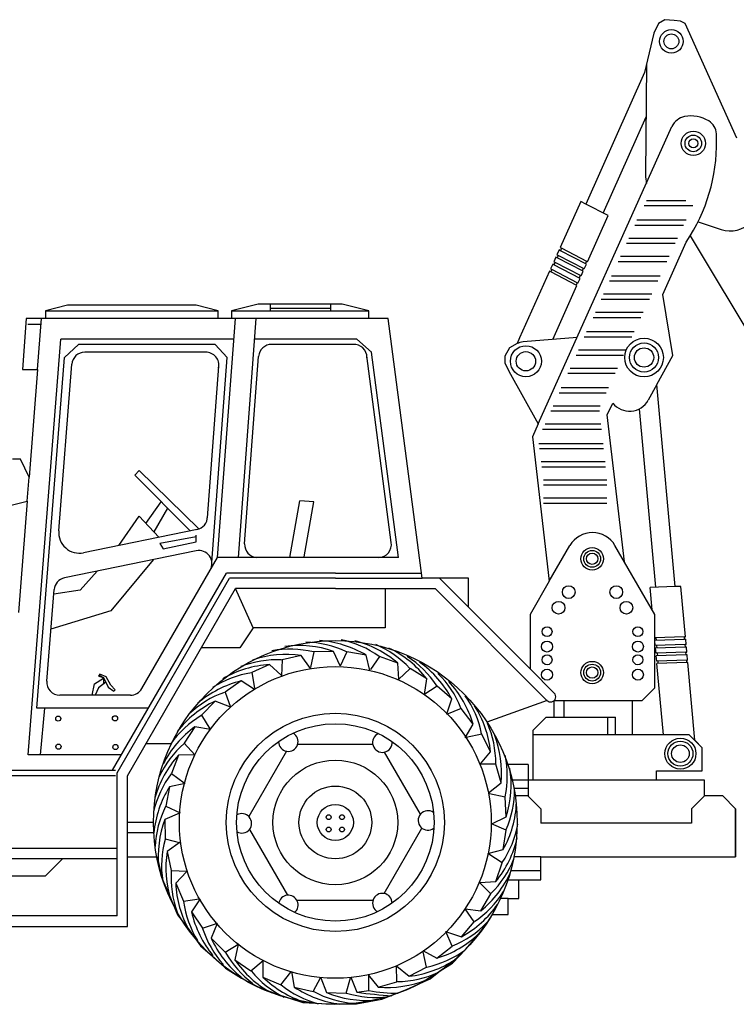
# Model space of a CAD drawing. Extents: x 149 to 250, y -977 to -912.
# Tile 154 of 156: x 234.05 to 236.81, y -925 to -921.21. Entities that reach past the tile are written whole.
import ezdxf

# ---------------------------------------------------------------- set-up
doc = ezdxf.new("R2010")
doc.units = 0
doc.header["$MEASUREMENT"] = 0
doc.layers.get('0').update_dxf_attribs({"linetype": 'CONTINUOUS'})

msp = doc.modelspace()

# ---------------------------------------------------------------- linework, layer by layer
for p, q in [((236.51064, -921.22562), (236.49239, -921.26215)), ((236.53498, -921.2104), (236.51064, -921.22562)), ((236.57148, -921.21344), (236.53498, -921.2104)), ((236.59582, -921.21649), (236.57148, -921.21344)), ((236.61407, -921.22562), (236.59582, -921.21649)), ((236.81295, -921.66687), (236.61407, -921.22562)), ((236.49239, -921.26215), (236.45771, -921.4138)), ((236.45771, -921.4138), (236.23107, -921.91993)), ((236.2977, -921.95444), (236.46325, -921.58473)), ((236.21176, -921.90992), (236.13225, -922.08748)), ((236.23107, -921.91993), (236.21176, -921.90992)), ((236.2375, -922.142), (236.31701, -921.96444)), ((236.61776, -922.06655), (236.63312, -922.04273)), ((236.63312, -922.04273), (237.58597, -923.63378)), ((236.5273, -922.26752), (236.61776, -922.06655)), ((236.12816, -922.09662), (236.11997, -922.1149)), ((236.11997, -922.1149), (236.12527, -922.11765)), ((236.12527, -922.11765), (236.12108, -922.12674)), ((236.13364, -922.09946), (236.12816, -922.09662)), ((236.13225, -922.08748), (236.13782, -922.09036)), ((236.13782, -922.09036), (236.13364, -922.09946)), ((236.1036, -922.15147), (236.09541, -922.16975)), ((236.10853, -922.15402), (236.1036, -922.15147)), ((236.11588, -922.12404), (236.10769, -922.14233)), ((236.10769, -922.14233), (236.11271, -922.14493)), ((236.11271, -922.14493), (236.10853, -922.15402)), ((236.12108, -922.12674), (236.11588, -922.12404)), ((236.22522, -922.16943), (236.23341, -922.15114)), ((236.09132, -922.17889), (235.97647, -922.43537)), ((236.09598, -922.18131), (236.09132, -922.17889)), ((236.09541, -922.16975), (236.10016, -922.17221)), ((236.10016, -922.17221), (236.09598, -922.18131)), ((236.21294, -922.19685), (236.22113, -922.17857)), ((236.20066, -922.22427), (236.20885, -922.20599)), ((236.1036, -922.44103), (236.19657, -922.23342)), ((236.56642, -922.50239), (236.5273, -922.26752)), ((234.96995, -922.3054), (234.86738, -922.33101)), ((235.29367, -922.3054), (234.96995, -922.3054)), ((235.39624, -922.33101), (235.29367, -922.3054)), ((234.23633, -922.30967), (234.15086, -922.33101)), ((234.15086, -922.33101), (234.15086, -922.36014)), ((234.73072, -922.30967), (234.23633, -922.30967)), ((234.8162, -922.33101), (234.73072, -922.30967)), ((234.8162, -922.36014), (234.8162, -922.33101)), ((234.86738, -922.33101), (234.86738, -922.36014)), ((235.39624, -922.36014), (235.39624, -922.33101)), ((234.07763, -922.36014), (234.06325, -922.55721)), ((234.15086, -922.36014), (234.07763, -922.36014)), ((234.12082, -922.55721), (234.13637, -922.36014)), ((234.8162, -922.36014), (234.15086, -922.36014)), ((234.86738, -922.36014), (234.8162, -922.36014)), ((235.39624, -922.36014), (234.86738, -922.36014)), ((235.47038, -922.36014), (235.39624, -922.36014)), ((235.60107, -923.36014), (235.47038, -922.36014)), ((234.08409, -924.04014), (234.21031, -922.44014)), ((234.87651, -922.44014), (234.21031, -922.44014)), ((234.27879, -922.46014), (234.22486, -922.50998)), ((234.80495, -922.46014), (234.27879, -922.46014)), ((235.35016, -922.44014), (234.95673, -922.44014)), ((235.33871, -922.46014), (235.0224, -922.46014)), ((235.96669, -922.45721), (235.9376, -922.47291)), ((235.97647, -922.43537), (235.96669, -922.45721)), ((234.76872, -922.49014), (234.30273, -922.49014)), ((235.9376, -922.47291), (235.91951, -922.50547)), ((234.11835, -923.86014), (234.22486, -922.50998)), ((235.91951, -922.50547), (235.91951, -922.5308)), ((235.91951, -922.5308), (235.93529, -922.56337)), ((236.50453, -922.61465), (236.56642, -922.50239)), ((234.06325, -922.55721), (234.12082, -922.55721)), ((234.12082, -922.55721), (234.08813, -922.97164)), ((234.20229, -923.17752), (234.25288, -922.53621)), ((235.93529, -922.56337), (236.04792, -922.76579)), ((236.57511, -923.39226), (236.50453, -922.61465)), ((236.50012, -923.39478), (236.43778, -922.70795)), ((236.04792, -922.76579), (236.02555, -922.81547)), ((236.02555, -922.81547), (236.09075, -923.37202)), ((234.05578, -922.90247), (234.02383, -922.90247)), ((234.08813, -922.97164), (234.05578, -922.90247)), ((234.08088, -923.06359), (234.08813, -922.97164)), ((234.0035, -923.08269), (234.08088, -923.06359)), ((234.08088, -923.06359), (234.04705, -923.49238)), ((234.52189, -923.78514), (234.81345, -923.28014)), ((234.89368, -923.28014), (234.81345, -923.28014)), ((235.50993, -923.28014), (234.89368, -923.28014)), ((234.40972, -924.09942), (234.8481, -923.34014)), ((234.42704, -924.10942), (234.85964, -923.36014)), ((235.26704, -923.34014), (234.8481, -923.34014)), ((235.26704, -923.36014), (234.85964, -923.36014)), ((235.26704, -923.34014), (235.59846, -923.34014)), ((235.26704, -923.36014), (235.60107, -923.36014)), ((235.77981, -923.36014), (235.60107, -923.36014)), ((235.66792, -923.36014), (235.77981, -923.47203)), ((235.77981, -923.47203), (235.77981, -923.36014)), ((234.15664, -923.75621), (234.18442, -923.40405)), ((234.46704, -924.12014), (234.88274, -923.40014)), ((235.26704, -923.40014), (234.88274, -923.40014)), ((234.95091, -923.55142), (234.88274, -923.40014)), ((235.26704, -923.40014), (235.65135, -923.40014)), ((235.45829, -923.40014), (235.45829, -923.55142)), ((235.65135, -923.40014), (236.08166, -923.83044)), ((236.09075, -923.37202), (236.01672, -923.50025)), ((236.48618, -923.48141), (236.47838, -923.39551)), ((236.59685, -923.39153), (236.57511, -923.39226)), ((236.61444, -923.58528), (236.59685, -923.39153)), ((236.01672, -923.70894), (235.77981, -923.47203)), ((236.01672, -923.50025), (236.01672, -923.70894)), ((234.95091, -923.55142), (234.89965, -923.62835)), ((235.45829, -923.55142), (234.95091, -923.55142)), ((236.61047, -923.58542), (236.61444, -923.58528)), ((236.61146, -923.59539), (236.61047, -923.58542)), ((236.61569, -923.59525), (236.61146, -923.59539)), ((236.61749, -923.6152), (236.61569, -923.59525)), ((234.89965, -923.62835), (234.75098, -923.62835)), ((236.49869, -923.61919), (236.49706, -923.60123)), ((236.5014, -923.64911), (236.49959, -923.62916)), ((236.61345, -923.61533), (236.61749, -923.6152)), ((236.61444, -923.62531), (236.61345, -923.61533)), ((236.61839, -923.62517), (236.61444, -923.62531)), ((236.62019, -923.64512), (236.61839, -923.62517)), ((236.62019, -923.64512), (236.61839, -923.62517)), ((236.50412, -923.67904), (236.50231, -923.65909)), ((236.61643, -923.64525), (236.62019, -923.64512)), ((236.61742, -923.65522), (236.61643, -923.64525)), ((236.62109, -923.6551), (236.61742, -923.65522)), ((236.62288, -923.67505), (236.62109, -923.6551)), ((236.01672, -923.70894), (236.10994, -923.80216)), ((236.52984, -923.96242), (236.50502, -923.68901)), ((236.61941, -923.67517), (236.62288, -923.67505)), ((236.6204, -923.68514), (236.61941, -923.67517)), ((236.62349, -923.68504), (236.6204, -923.68514)), ((236.65064, -923.98409), (236.62349, -923.68504)), ((234.47859, -923.81014), (234.20648, -923.81014)), ((234.54787, -923.86014), (234.11835, -923.86014)), ((236.08226, -923.83102), (235.85075, -923.91376)), ((234.63577, -923.99767), (234.53775, -923.99767)), ((236.67897, -924.01242), (236.65064, -923.98409)), ((236.67897, -924.10185), (236.67897, -924.01242)), ((234.44395, -924.04014), (234.08409, -924.04014)), ((234.42086, -924.12014), (233.96704, -924.12014)), ((234.42086, -924.10014), (233.9991, -924.10014)), ((234.42704, -924.66014), (234.42704, -924.10942)), ((234.46704, -924.43275), (234.46704, -924.12014)), ((236.5039, -924.13772), (236.5039, -924.10185)), ((236.5039, -924.10185), (236.67897, -924.10185)), ((236.68846, -924.13772), (236.5039, -924.13772)), ((236.68846, -924.19784), (236.68846, -924.13772)), ((236.75797, -924.19784), (236.68846, -924.19784)), ((236.80797, -924.24784), (236.75797, -924.19784)), ((236.05797, -924.24784), (236.05797, -924.30354)), ((236.80797, -924.24784), (236.80797, -924.43275)), ((236.80797, -924.43275), (236.80797, -924.24784)), ((234.56704, -924.30014), (234.46704, -924.30014)), ((234.56819, -924.34023), (234.46704, -924.34023)), ((234.93658, -924.32689), (235.08299, -924.58048)), ((234.42704, -924.40014), (234.00704, -924.40014)), ((234.42704, -924.44014), (234.00704, -924.44014)), ((234.2163, -924.44014), (234.14978, -924.50671)), ((234.46704, -924.70014), (234.46704, -924.43275)), ((234.46704, -924.43275), (234.57972, -924.43275)), ((234.57972, -924.43275), (234.58353, -924.44301)), ((234.58353, -924.44301), (234.60025, -924.51713)), ((236.05797, -924.43275), (235.95437, -924.43275)), ((236.05797, -924.52078), (236.05797, -924.43275)), ((236.05797, -924.43275), (236.80797, -924.43275)), ((235.94223, -924.48488), (236.05797, -924.48488)), ((234.14978, -924.50671), (234.00704, -924.50671)), ((234.60025, -924.51713), (234.62653, -924.57451)), ((235.93136, -924.52078), (235.9736, -924.52078)), ((235.9736, -924.5934), (235.9736, -924.52078)), ((235.9736, -924.52078), (236.05797, -924.52078)), ((234.62653, -924.57451), (234.65997, -924.6558)), ((235.11908, -924.59971), (235.41203, -924.59971)), ((235.93281, -924.5934), (235.9736, -924.5934)), ((235.93281, -924.65463), (235.93281, -924.5934)), ((234.65997, -924.6558), (234.70058, -924.70841)), ((235.85437, -924.68211), (235.87174, -924.65463)), ((235.87174, -924.65463), (235.93281, -924.65463)), ((234.42704, -924.66014), (234.00704, -924.66014)), ((235.81138, -924.73949), (235.85437, -924.68211)), ((233.96704, -924.70014), (234.46704, -924.70014)), ((234.70058, -924.70841), (234.74836, -924.77535)), ((235.76838, -924.7897), (235.81138, -924.73949)), ((234.74836, -924.77535), (234.8033, -924.82317)), ((235.71821, -924.8423), (235.76838, -924.7897)), ((234.8033, -924.82317), (234.84391, -924.86143)), ((235.67044, -924.87099), (235.71821, -924.8423)), ((234.84391, -924.86143), (234.90602, -924.89968)), ((235.63222, -924.90207), (235.67044, -924.87099)), ((234.90602, -924.89968), (234.97052, -924.93316)), ((235.54144, -924.94272), (235.63222, -924.90207)), ((234.97052, -924.93316), (235.03979, -924.95946)), ((235.03979, -924.95946), (235.14251, -924.99293)), ((235.44589, -924.98098), (235.54144, -924.94272)), ((235.14251, -924.99293), (235.26434, -925.0001)), ((235.26434, -925.0001), (235.34795, -924.99771)), ((235.34795, -924.99771), (235.44589, -924.98098))]:
    msp.add_line(p, q)
at = {"color": 7}
for p, q in [((236.46522, -921.38098), (236.46111, -921.80667)), ((236.04792, -922.76579), (236.56291, -921.62165)), ((236.31701, -921.96444), (236.23107, -921.91993)), ((236.64254, -921.92734), (236.45532, -921.92734)), ((236.6164, -921.90734), (236.46469, -921.90734)), ((236.60762, -922.00234), (236.41933, -922.00234)), ((236.61687, -921.98234), (236.42761, -921.98234)), ((236.66349, -921.98799), (236.7516, -922.0177)), ((236.57522, -922.07234), (236.38774, -922.07234)), ((236.58447, -922.05234), (236.39676, -922.05234)), ((236.22522, -922.16943), (236.12527, -922.11765)), ((236.23341, -922.15114), (236.13364, -922.09946)), ((236.2375, -922.142), (236.13782, -922.09036)), ((236.20885, -922.20599), (236.10853, -922.15402)), ((236.21294, -922.19685), (236.11271, -922.14493)), ((236.22113, -922.17857), (236.12108, -922.12674)), ((236.23365, -922.14001), (236.22964, -922.14919)), ((236.54282, -922.14234), (236.35614, -922.14234)), ((236.55208, -922.12234), (236.36517, -922.12234)), ((236.19657, -922.23342), (236.09598, -922.18131)), ((236.20066, -922.22427), (236.10016, -922.17221)), ((236.22162, -922.16756), (236.21761, -922.17675)), ((236.19757, -922.22267), (236.19356, -922.23186)), ((236.2096, -922.19512), (236.20559, -922.2043)), ((236.50811, -922.21734), (236.3223, -922.21734)), ((236.51736, -922.19734), (236.33058, -922.19734)), ((236.48497, -922.26734), (236.29973, -922.26734)), ((235.01746, -922.33101), (235.01746, -922.3054)), ((235.24779, -922.3054), (235.24779, -922.33101)), ((236.47571, -922.28734), (236.29071, -922.28734)), ((234.15086, -922.33101), (234.8162, -922.33101)), ((234.86738, -922.33101), (235.39624, -922.33101)), ((235.01746, -922.32131), (235.24779, -922.32131)), ((236.45257, -922.33734), (236.26814, -922.33734)), ((234.13457, -922.38296), (234.08323, -922.38296)), ((234.81345, -923.28014), (234.88251, -922.36014)), ((234.89368, -923.28014), (234.96274, -922.36014)), ((236.44331, -922.35734), (236.25912, -922.35734)), ((236.41786, -922.41234), (236.23356, -922.41234)), ((234.80495, -922.46014), (234.85121, -922.51)), ((235.40664, -922.48972), (235.35016, -922.44014)), ((236.19757, -922.43332), (235.98949, -922.45041)), ((236.4086, -922.43234), (236.22527, -922.43234)), ((235.50993, -923.28014), (235.40664, -922.48972)), ((236.38546, -922.48234), (236.20271, -922.48234)), ((234.7919, -923.30016), (234.85121, -922.51)), ((234.91765, -923.22803), (234.97179, -922.5067)), ((235.48224, -923.22256), (235.38829, -922.50366)), ((236.3762, -922.50234), (236.19368, -922.50234)), ((234.77478, -923.12735), (234.81858, -922.54388)), ((236.3438, -922.57234), (236.16209, -922.57234)), ((236.35306, -922.55234), (236.17112, -922.55234)), ((236.30909, -922.64734), (236.12824, -922.64734)), ((236.31835, -922.62734), (236.13653, -922.62734)), ((236.50453, -922.61465), (236.47116, -922.67518)), ((236.31352, -922.73069), (236.33524, -922.68577)), ((236.2843, -922.71734), (236.09665, -922.71734)), ((236.28595, -922.69734), (236.10568, -922.69734)), ((236.37991, -923.29734), (236.31352, -922.73069)), ((236.29174, -922.78734), (236.06506, -922.78734)), ((236.28962, -922.76734), (236.07409, -922.76734)), ((236.29759, -922.84234), (236.04996, -922.84234)), ((236.29972, -922.86234), (236.05259, -922.86234)), ((236.30503, -922.91234), (236.05916, -922.91234)), ((234.49518, -922.96396), (234.51187, -922.9454)), ((234.51187, -922.9454), (234.74216, -923.17054)), ((236.30716, -922.93234), (236.06179, -922.93234)), ((234.49518, -922.96396), (234.70851, -923.17747)), ((236.31247, -922.98234), (236.06836, -922.98234)), ((236.31247, -923.00234), (236.06836, -923.00234)), ((234.53773, -923.14924), (234.59698, -923.06584)), ((235.0914, -923.28014), (235.12982, -923.06226)), ((235.18488, -923.06554), (235.12982, -923.06226)), ((235.1474, -923.27809), (235.18488, -923.06554)), ((236.31247, -923.05234), (236.06836, -923.05234)), ((234.62153, -923.09042), (234.56851, -923.18209)), ((236.31247, -923.07234), (236.06836, -923.07234)), ((234.43366, -923.23438), (234.51189, -923.12166)), ((234.51189, -923.12166), (234.58787, -923.20276)), ((234.73497, -923.17259), (234.29812, -923.26218)), ((234.73089, -923.20055), (234.59167, -923.22709)), ((234.73089, -923.22045), (234.73089, -923.19391)), ((234.73199, -923.25487), (234.22437, -923.35897)), ((234.59167, -923.22709), (234.60493, -923.24699)), ((234.60493, -923.24699), (234.73089, -923.22045)), ((236.09075, -923.37202), (236.17029, -923.23426)), ((236.49706, -923.50025), (236.34349, -923.23426)), ((234.56614, -923.28888), (234.40252, -923.4854)), ((234.35046, -923.33311), (234.28544, -923.40562)), ((235.60107, -923.36014), (235.59846, -923.34014)), ((234.28544, -923.40562), (234.183, -923.42202)), ((236.57511, -923.39226), (236.47838, -923.39551)), ((234.40252, -923.4854), (234.17238, -923.55664)), ((236.49706, -923.78187), (236.49706, -923.50025)), ((236.61047, -923.58542), (236.49706, -923.58923)), ((236.61146, -923.59539), (236.49706, -923.59923)), ((236.50304, -923.59903), (236.50224, -923.58905)), ((236.61345, -923.61533), (236.49869, -923.61919)), ((236.61444, -923.62531), (236.49959, -923.62916)), ((236.50545, -923.62897), (236.50465, -923.61899)), ((235.13562, -923.65776), (235.06227, -923.67427)), ((235.17126, -923.70705), (235.13562, -923.65776)), ((235.18454, -923.64386), (235.17082, -923.70368)), ((235.2597, -923.64158), (235.18454, -923.64386)), ((235.28532, -923.69674), (235.2597, -923.64158)), ((235.31128, -923.64317), (235.28585, -923.69903)), ((235.38537, -923.65598), (235.31128, -923.64317)), ((235.39943, -923.71516), (235.38537, -923.65598)), ((235.43732, -923.66163), (235.40228, -923.71202)), ((235.50791, -923.68754), (235.43732, -923.66163)), ((236.61643, -923.64525), (236.5014, -923.64911)), ((236.61742, -923.65522), (236.50231, -923.65909)), ((236.50786, -923.6589), (236.50706, -923.64892)), ((235.01401, -923.69254), (234.94545, -923.72341)), ((235.05879, -923.7337), (235.01401, -923.69254)), ((235.06227, -923.67427), (235.06016, -923.73561)), ((235.51112, -923.74828), (235.50791, -923.68754)), ((235.55518, -923.70824), (235.51076, -923.7506)), ((235.61915, -923.74775), (235.55518, -923.70824)), ((236.61941, -923.67517), (236.50412, -923.67904)), ((236.6204, -923.68514), (236.50502, -923.68901)), ((236.51027, -923.68884), (236.50947, -923.67886)), ((234.34024, -923.76712), (234.37512, -923.74468)), ((234.36017, -923.72972), (234.35519, -923.7372)), ((234.35519, -923.7372), (234.37512, -923.74219)), ((234.38508, -923.7397), (234.36017, -923.72972)), ((234.36017, -923.73471), (234.37512, -923.74219)), ((234.37512, -923.74219), (234.39255, -923.77959)), ((234.37512, -923.74468), (234.37512, -923.76712)), ((234.40252, -923.77211), (234.38508, -923.7397)), ((234.94545, -923.72341), (234.95566, -923.78393)), ((235.61013, -923.80791), (235.61915, -923.74775)), ((234.33165, -923.81014), (234.34024, -923.76712)), ((234.35519, -923.78208), (234.34318, -923.81014)), ((234.38373, -923.76066), (234.35519, -923.78208)), ((234.39255, -923.77959), (234.41497, -923.79455)), ((234.41995, -923.78956), (234.40252, -923.77211)), ((234.90437, -923.75571), (234.84246, -923.79839)), ((234.95581, -923.78816), (234.90437, -923.75571)), ((235.65868, -923.77523), (235.60776, -923.8095)), ((235.71508, -923.82494), (235.65868, -923.77523)), ((236.49706, -923.78187), (236.44706, -923.83187)), ((234.41497, -923.79455), (234.41995, -923.78956)), ((234.84246, -923.79839), (234.86337, -923.85609)), ((234.14747, -923.86014), (234.13034, -924.04014)), ((234.80449, -923.83334), (234.75238, -923.88754)), ((234.86139, -923.85483), (234.80449, -923.83334)), ((235.75164, -923.86137), (235.69489, -923.88475)), ((235.69607, -923.88272), (235.71508, -923.82494)), ((235.79695, -923.92137), (235.75164, -923.86137)), ((236.10798, -923.83187), (236.10798, -923.89502)), ((236.44706, -923.83187), (236.10835, -923.83187)), ((236.14641, -923.83187), (236.14641, -923.89502)), ((236.4106, -923.96242), (236.4106, -923.83187)), ((234.75238, -923.88754), (234.78442, -923.93989)), ((236.02898, -923.94502), (236.07898, -923.89502)), ((236.07898, -923.89502), (236.346, -923.89502)), ((236.31453, -923.89502), (236.31453, -923.96242)), ((236.346, -923.96242), (236.346, -923.89502)), ((234.72681, -923.93192), (234.68561, -923.99482)), ((234.7867, -923.94253), (234.72681, -923.93192)), ((235.76676, -923.97417), (235.79695, -923.92137)), ((235.831, -923.96102), (235.77098, -923.97384)), ((235.86481, -924.02818), (235.831, -923.96102)), ((236.02898, -924.13772), (236.02898, -923.94502)), ((236.62897, -923.96242), (236.02898, -923.96242)), ((236.67897, -924.01242), (236.62897, -923.96242)), ((234.68561, -923.99482), (234.72677, -924.04035)), ((236.67897, -924.10185), (236.67897, -924.01242)), ((234.66366, -924.04152), (234.63589, -924.1114)), ((234.72446, -924.03992), (234.66366, -924.04152)), ((235.82562, -924.0747), (235.86481, -924.02818)), ((235.88515, -924.07561), (235.82377, -924.07615)), ((235.90482, -924.14817), (235.88515, -924.07561)), ((236.00922, -924.07769), (235.93076, -924.07769)), ((236.00922, -924.07769), (236.00922, -924.19784)), ((234.63589, -924.1114), (234.68534, -924.14776)), ((236.5039, -924.13772), (236.5039, -924.10185)), ((236.5039, -924.10185), (236.67897, -924.10185)), ((234.62886, -924.16318), (234.61409, -924.2369)), ((234.68839, -924.15069), (234.62886, -924.16318)), ((235.85711, -924.18591), (235.90482, -924.14817)), ((236.68846, -924.13772), (235.94794, -924.13772)), ((236.68846, -924.19784), (236.68846, -924.13772)), ((235.92032, -924.20291), (235.86019, -924.19064)), ((235.92443, -924.27799), (235.92032, -924.20291)), ((236.00922, -924.16993), (235.95483, -924.16993)), ((236.00797, -924.19784), (235.95953, -924.19784)), ((236.05797, -924.24784), (236.00797, -924.19784)), ((236.68846, -924.19784), (236.63846, -924.24784)), ((236.75797, -924.19784), (236.68846, -924.19784)), ((236.75797, -924.19784), (236.80797, -924.24784)), ((234.61409, -924.2369), (234.66926, -924.2638)), ((234.66696, -924.26427), (234.61114, -924.28843)), ((235.86991, -924.30495), (235.92443, -924.27799)), ((236.63846, -924.24784), (236.63846, -924.30354)), ((234.61114, -924.28843), (234.61142, -924.36361)), ((235.9241, -924.32959), (235.86763, -924.30553)), ((236.63846, -924.30354), (236.05797, -924.30354)), ((235.91309, -924.40397), (235.9241, -924.32959)), ((234.61142, -924.36361), (234.67086, -924.37892)), ((234.67002, -924.37668), (234.62006, -924.41138)), ((234.62006, -924.41138), (234.63518, -924.48503)), ((235.85427, -924.41947), (235.91309, -924.40397)), ((235.9087, -924.45605), (235.85747, -924.42224)), ((235.88452, -924.52724), (235.9087, -924.45605)), ((234.63518, -924.48503), (234.69647, -924.48831)), ((234.69453, -924.48964), (234.65253, -924.53363)), ((234.65253, -924.53363), (234.68209, -924.60276)), ((235.86497, -924.575), (235.82155, -924.53162)), ((235.82388, -924.53193), (235.88452, -924.52724)), ((235.82703, -924.63991), (235.86497, -924.575)), ((234.68209, -924.60276), (234.74279, -924.5937)), ((234.74703, -924.59363), (234.71361, -924.64445)), ((235.93281, -924.5934), (235.90265, -924.5934)), ((234.71361, -924.64445), (234.7551, -924.70715)), ((235.80158, -924.68275), (235.76663, -924.6323)), ((235.76667, -924.63236), (235.82703, -924.63991)), ((234.7551, -924.70715), (234.81319, -924.68735)), ((234.81189, -924.6893), (234.78932, -924.74579)), ((235.75262, -924.73982), (235.80158, -924.68275)), ((235.71669, -924.77686), (235.69255, -924.72043)), ((235.6946, -924.72158), (235.75262, -924.73982)), ((234.78932, -924.74579), (234.84253, -924.79891)), ((234.84253, -924.79891), (234.89547, -924.76787)), ((234.89303, -924.7693), (234.88065, -924.82885)), ((235.60409, -924.79347), (235.65729, -924.82296)), ((235.61811, -924.85754), (235.60449, -924.79769)), ((235.65729, -924.82296), (235.71669, -924.77686)), ((234.88065, -924.82885), (234.94229, -924.8719)), ((234.94229, -924.8719), (234.98903, -924.83211)), ((234.98853, -924.83441), (234.98833, -924.89523)), ((235.05734, -924.92506), (235.09516, -924.87672)), ((235.09818, -924.87375), (235.1089, -924.93363)), ((235.39567, -924.94701), (235.39543, -924.88548)), ((235.50425, -924.9132), (235.50289, -924.85184)), ((235.50436, -924.85368), (235.5514, -924.89223)), ((235.5514, -924.89223), (235.61811, -924.85754)), ((234.98833, -924.89523), (235.05734, -924.92506)), ((235.18215, -924.95059), (235.21067, -924.89624)), ((235.21107, -924.89856), (235.23356, -924.95508)), ((235.30872, -924.95702), (235.32579, -924.89807)), ((235.32612, -924.89563), (235.35027, -924.95323)), ((235.39358, -924.88664), (235.43195, -924.93384)), ((235.43195, -924.93384), (235.50425, -924.9132)), ((235.1089, -924.93363), (235.18215, -924.95059)), ((235.23356, -924.95508), (235.30872, -924.95702)), ((235.35027, -924.95323), (235.39567, -924.94701))]:
    msp.add_line(p, q, dxfattribs=at)
for points in [[(235.41122, -924.00057), (235.12201, -924.00057)], [(235.07935, -924.02609), (234.93422, -924.27746)], [(235.59463, -924.26839), (235.45663, -924.02938)], [(235.45502, -924.57369), (235.60024, -924.32216)]]:
    msp.add_lwpolyline(points)
for centre, radius in [((236.56048, -921.29386), 0.04543), ((236.56048, -921.29386), 0.02878), ((236.64499, -921.68643), 0.04696), ((236.64499, -921.68643), 0.032), ((236.64499, -921.68643), 0.01705), ((236.45525, -922.51064), 0.07449), ((236.45525, -922.51064), 0.05587), ((236.00049, -922.52516), 0.03725), ((236.45525, -922.51064), 0.03725), ((236.25561, -923.28533), 0.04319), ((236.25561, -923.28533), 0.03244), ((236.25561, -923.28533), 0.02168), ((236.16562, -923.41374), 0.02451), ((236.34815, -923.41374), 0.02451), ((236.12614, -923.47387), 0.02451), ((236.38764, -923.47387), 0.02451), ((236.08208, -923.56576), 0.01913), ((236.43169, -923.56576), 0.01913), ((236.08208, -923.62314), 0.02123), ((236.43169, -923.62314), 0.02123), ((236.08208, -923.67414), 0.01913), ((236.43169, -923.67414), 0.01913), ((236.08208, -923.73152), 0.02123), ((236.25561, -923.72344), 0.04319), ((236.25561, -923.72344), 0.03244), ((236.25561, -923.72344), 0.02168), ((236.43169, -923.73152), 0.02123), ((234.20052, -923.90046), 0.00995), ((234.41905, -923.89956), 0.00995), ((234.20143, -924.0084), 0.00995), ((234.42054, -924.00988), 0.00995)]:
    msp.add_circle(centre, radius, dxfattribs=at)
for centre, radius in [((236.00049, -922.52516), 0.05972), ((235.26704, -924.30014), 0.7), ((235.26704, -924.30014), 0.6), ((235.26704, -924.30014), 0.42), ((235.26704, -924.30014), 0.38), ((236.59533, -924.03541), 0.05972), ((236.59533, -924.03541), 0.04818), ((236.59533, -924.03541), 0.03386), ((235.26704, -924.30014), 0.24), ((235.26704, -924.30014), 0.14), ((235.26704, -924.30014), 0.06959), ((235.24152, -924.27976), 0.00932), ((235.29269, -924.27976), 0.00932), ((235.24152, -924.3273), 0.00932), ((235.29269, -924.3273), 0.00932)]:
    msp.add_circle(centre, radius)
for centre, radius, start, end in [((236.62419, -921.64923), 0.0672, 101.10584, 155.76672), ((236.63637, -921.71126), 0.13042, 58.54429, 101.10584), ((236.67222, -921.65265), 0.06171, 2.89928, 58.54429), ((236.05105, -921.68411), 0.68368, 328.36224, 2.89927), ((236.61646, -921.80817), 0.15536, 179.44675, 191.95477), ((236.78706, -921.91255), 0.11097, 251.36464, 20.67894), ((235.02167, -922.51014), 0.05, 89.16425, 176.05079), ((235.33871, -922.51014), 0.05, 358.63573, 93.89325), ((234.30273, -922.54014), 0.05, 89.99994, 175.48931), ((234.76872, -922.54014), 0.05, 348.56191, 91.36501), ((236.39972, -922.63579), 0.08158, 217.78407, 331.1323), ((234.72492, -923.12361), 0.05, 280.07793, 0.95372), ((234.28204, -923.18381), 0.08, 175.48935, 281.58974), ((236.25689, -923.28426), 0.1, 30, 150), ((234.74203, -923.30385), 0.05, 330, 101.58972), ((234.96763, -923.23014), 0.05, 177.57826, 267.14358), ((235.4328, -923.23014), 0.05, 271.30825, 8.71332), ((234.23427, -923.40798), 0.05, 101.41796, 175.48928), ((235.21154, -923.97469), 0.38547, 54.46928, 78.37469), ((235.09176, -924.01852), 0.38547, 76.36032, 100.26572), ((235.12765, -924.02132), 0.40204, 70.82639, 97.82856), ((235.14536, -923.99166), 0.38547, 64.80946, 88.71487), ((235.17996, -924.00159), 0.40204, 59.27554, 86.27771), ((235.2438, -923.99066), 0.40204, 48.93536, 75.93753), ((235.27129, -923.96975), 0.38547, 42.91843, 66.82384), ((235.29969, -923.99186), 0.40204, 37.38451, 64.38668), ((235.07811, -924.05566), 0.40204, 81.77525, 108.77741), ((235.33482, -923.98522), 0.38547, 33.22954, 57.13495), ((235.03733, -924.0939), 0.40204, 93.3261, 120.32827), ((235.04234, -924.05973), 0.38547, 87.30917, 111.21458), ((235.3591, -924.0118), 0.40204, 27.69562, 54.69779), ((235.0031, -924.10506), 0.38547, 98.86002, 122.76543), ((235.3923, -924.00226), 0.38547, 21.67869, 45.58409), ((234.20648, -923.76014), 0.05, 175.48935, 270), ((234.47859, -923.76014), 0.05, 270.00006, 330.00005), ((234.99935, -924.14637), 0.40204, 103.66628, 130.66845), ((235.41077, -924.03316), 0.40204, 16.14476, 43.14693), ((234.96769, -924.16349), 0.38547, 109.2002, 133.10561), ((235.45221, -924.03512), 0.38547, 11.33851, 35.24392), ((234.97578, -924.19706), 0.40204, 115.21713, 142.2193), ((235.46483, -924.06884), 0.40204, 5.80459, 32.80675), ((234.94818, -924.22017), 0.38547, 120.75105, 144.65646), ((234.96235, -924.25773), 0.40204, 125.86496, 152.86713), ((235.49918, -924.07236), 0.38547, 359.78765, 23.69306), ((235.5048, -924.10792), 0.40204, 354.25373, 21.2559), ((234.9395, -924.28554), 0.38547, 131.39889, 155.30429), ((234.95967, -924.31357), 0.40204, 137.41582, 164.41799), ((235.54352, -924.11927), 0.38547, 347.75336, 11.65877), ((234.94285, -924.3454), 0.38547, 142.94974, 166.85515), ((235.5416, -924.15521), 0.40204, 342.21944, 9.22161), ((234.9689, -924.37768), 0.40204, 147.756, 174.75816), ((235.57167, -924.17219), 0.38547, 336.2025, 0.10791), ((234.95806, -924.41201), 0.38547, 153.28992, 177.19533), ((235.56259, -924.20703), 0.40204, 330.66858, 357.67075), ((234.98724, -924.43049), 0.40204, 159.30685, 186.30902), ((235.59025, -924.23794), 0.38547, 325.86233, 349.76773), ((234.98349, -924.4663), 0.38547, 164.84077, 188.74618), ((235.57507, -924.27058), 0.40204, 320.32841, 347.33057), ((235.0168, -924.47644), 0.40204, 170.68715, 197.68932), ((235.59664, -924.29755), 0.38547, 314.31147, 338.21688), ((235.02019, -924.51227), 0.38547, 176.22107, 200.12648), ((235.57523, -924.32649), 0.40204, 308.77755, 335.77972), ((235.05426, -924.51793), 0.40204, 182.238, 209.24017), ((235.58729, -924.36173), 0.38547, 303.99285, 327.89826), ((235.06476, -924.55236), 0.38547, 187.77193, 211.67733), ((235.56104, -924.38636), 0.40204, 298.45893, 325.46109), ((235.106, -924.5569), 0.40204, 192.57818, 219.58035), ((235.57102, -924.41942), 0.38547, 292.44199, 316.3474), ((235.12251, -924.58889), 0.38547, 198.1121, 222.01751), ((235.54037, -924.4383), 0.40204, 286.90807, 313.91024), ((235.15623, -924.58143), 0.40204, 204.12904, 231.13121), ((235.17881, -924.60947), 0.38547, 209.66296, 233.56837), ((235.53896, -924.47976), 0.38547, 282.10182, 306.00722), ((235.21332, -924.6031), 0.40204, 214.16086, 241.16303), ((235.50542, -924.49283), 0.40204, 276.56789, 303.57006), ((235.24044, -924.62677), 0.38547, 219.69478, 243.60019), ((235.50235, -924.52723), 0.38547, 270.55096, 294.45637), ((235.26906, -924.60744), 0.40204, 225.71171, 252.71388), ((235.46687, -924.53332), 0.40204, 265.01704, 292.01921), ((235.30037, -924.6252), 0.38547, 231.24563, 255.15104), ((235.33341, -924.60012), 0.40204, 236.05189, 263.05406), ((235.3674, -924.61197), 0.38547, 241.58581, 265.49122), ((235.38675, -924.58336), 0.40204, 247.60274, 274.60491), ((235.42242, -924.58817), 0.38547, 253.13667, 277.04207), ((235.62172, -922.89742), 2.07413, 262.51175, 266.1974), ((235.5013, -924.39391), 0.5631, 259.1881, 270.80612)]:
    msp.add_arc(centre, radius, start, end, dxfattribs=at)
for centre, radius, start, end in [((235.99919, -922.52451), 0.07474, 97.45171, 115.77402), ((236.0958, -923.8163), 0.02, 225, 45.00005), ((235.08617, -923.98907), 0.03764, 180.27735, 60.07505), ((235.44804, -923.99273), 0.03764, 113.68246, 5.34123), ((234.90706, -924.30353), 0.03764, 240.94266, 120.13677), ((235.62349, -924.29256), 0.03764, 54.96619, 307.46981), ((235.08617, -924.61799), 0.03764, 310.75265, 169.96316), ((235.44804, -924.61068), 0.03764, 359.59778, 240.87296)]:
    msp.add_arc(centre, radius, start, end)

doc.saveas('drawing.dxf')
